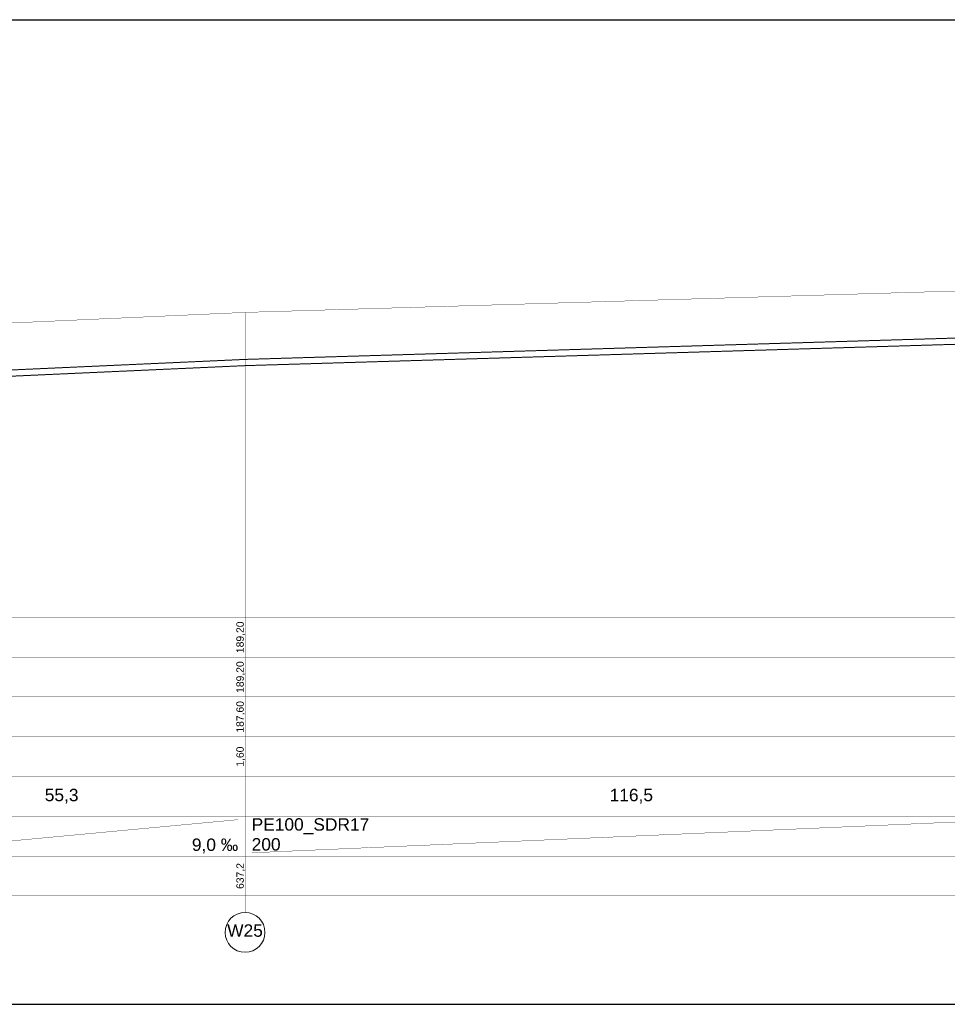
# Model space of a CAD drawing. Header units: inches. Extents: x -156 to 1086, y -12 to 33.
# Tile 5 of 30: x -20 to 8, y -12 to 18. Entities that reach past the tile are written whole.
import ezdxf
from ezdxf.lldxf.tags import DXFTag

# ---------------------------------------------------------------- set-up
doc = ezdxf.new("R2010")
doc.units = ezdxf.units.IN
doc.header["$MEASUREMENT"] = 0
for name, color, linetype, true_color in [('IS_Sieci_na_profilu', 7, 'SOLID', 0x000000), ('IS_Tabelka_profilu', 7, 'SOLID', 0x000000), ('IS_Tabelka_profilu_-_opisy', 7, 'SOLID', 0x000000), ('IS_Teren_proj', 7, 'SOLID', 0x000000)]:
    doc.layers.add(name, color=color, linetype=linetype, true_color=true_color)
tags = doc.linetypes.add('SOLID', pattern=[10, 10, 0]).pattern_tags.tags
tags[6:7] = [DXFTag(74, 4), DXFTag(75, 0), DXFTag(340, '0'), DXFTag(46, 0.0), DXFTag(50, 0.0), DXFTag(44, 0.0), DXFTag(45, 0.0)]
tags[4:5] = [DXFTag(74, 4), DXFTag(75, 0), DXFTag(340, '0'), DXFTag(46, 0.0), DXFTag(50, 0.0), DXFTag(44, 0.0), DXFTag(45, 0.0)]

msp = doc.modelspace()

# ---------------------------------------------------------------- linework, layer by layer
for points in [[(-156.277, -11.671), (-156.277, 18.029), (102.723, 18.029)], [(-156.277, -11.671), (102.723, -11.671)]]:
    msp.add_lwpolyline(points)
at = {"layer": 'IS_Sieci_na_profilu', "ltscale": 0.01, "const_width": 0.03}
for points in [[(-13.573, 7.782), (9.727, 8.482)], [(-13.573, 7.594), (9.727, 8.294)], [(-24.633, 7.282), (-13.573, 7.782)], [(-24.633, 7.094), (-13.573, 7.594)]]:
    msp.add_lwpolyline(points, dxfattribs=at)
at = {"layer": 'IS_Tabelka_profilu', "ltscale": 0.01, "const_width": 0.01}
for points in [[(-13.573, 9.2), (-13.573, 0)], [(-13.573, 0), (-13.573, 9.2)], [(-13.573, 0), (-13.573, 1.2)], [(-13.573, -6), (-24.633, -6), (-24.633, 0), (-13.573, 0), (-13.573, -6)], [(9.727, -6), (-13.573, -6), (-13.573, 0), (9.727, 0), (9.727, -6)], [(-24.633, -1.2), (-13.573, -1.2)], [(-13.573, -1.2), (9.727, -1.2)], [(-24.633, -2.4), (-13.573, -2.4)], [(-13.573, -2.4), (9.727, -2.4)], [(-24.633, -3.6), (-13.573, -3.6)], [(-13.573, -3.6), (9.727, -3.6)], [(-24.633, -4.8), (-13.573, -4.8)], [(-13.573, -4.8), (9.727, -4.8)], [(-24.633, -6), (-13.573, -6)], [(-13.573, -7.2), (-13.573, -6)], [(-13.573, -6), (9.727, -6)], [(-13.573, -8.4), (-24.633, -8.4), (-24.633, -7.2), (-13.573, -7.2), (-13.573, -8.4)], [(-24.633, -7.2), (-13.573, -7.2)], [(9.727, -8.4), (-13.573, -8.4), (-13.573, -7.2), (9.727, -7.2), (9.727, -8.4)], [(-13.573, -7.2), (9.727, -7.2)], [(-24.633, -8.4), (-13.573, -8.4)], [(-13.573, -8.4), (9.727, -8.4)]]:
    msp.add_lwpolyline(points, dxfattribs=at)
at = {"layer": 'IS_Tabelka_profilu_-_opisy', "ltscale": 0.01, "const_width": 0.01}
for points in [[(-24.433, -7.1), (-13.78, -6.1)], [(-13.373, -7.1), (9.525, -6.1)], [(-13.573, -8.9), (-13.573, -8.4)]]:
    msp.add_lwpolyline(points, dxfattribs=at)
at = {"layer": 'IS_Tabelka_profilu_-_opisy', "lineweight": 9, "ltscale": 0.01}
msp.add_ellipse((-13.573, -9.5), major_axis=(0.6, 0), ratio=1, dxfattribs=at)
at = {"layer": 'IS_Teren_proj', "ltscale": 0.01, "const_width": 0.01}
for points in [[(-13.573, 9.2), (9.727, 9.9)], [(-24.633, 8.7), (-13.573, 9.2)]]:
    msp.add_lwpolyline(points, dxfattribs=at)

# ---------------------------------------------------------------- texts
at = {"layer": 'IS_Tabelka_profilu_-_opisy', "ltscale": 0.01, "char_height": 0.2232, "attachment_point": 8, "rotation": 90}
for s, insert in [('\\fArial|b0|i0;189,20', (-13.569, -0.6)), ('\\fArial|b0|i0;189,20', (-13.569, -1.8)), ('\\fArial|b0|i0;187,60', (-13.569, -3)), ('\\fArial|b0|i0;1,60', (-13.569, -4.2)), ('\\fArial|b0|i0;637,2', (-13.569, -7.8))]:
    msp.add_mtext(s, dxfattribs=dict(at, insert=insert))
at = {"layer": 'IS_Tabelka_profilu_-_opisy', "ltscale": 0.01, "char_height": 0.3744}
for s, insert, attachment_point in [('\\fArial|b0|i0;55,3', (-19.103, -5.614), 8), ('\\fArial|b0|i0;116,5', (-1.923, -5.614), 8), ('\\fArial|b0|i0;PE100_SDR17', (-13.373, -6.058), 1), ('\\fArial|b0|i0;9,0 ‰', (-13.78, -7.114), 9), ('{\\fArial|b0|i0|c238|p34;200}', (-13.373, -6.658), 1), ('\\fArial|b0|i0;W25', (-13.573, -9.258), 2)]:
    msp.add_mtext(s, dxfattribs=dict(at, insert=insert, attachment_point=attachment_point))

doc.saveas('drawing.dxf')
